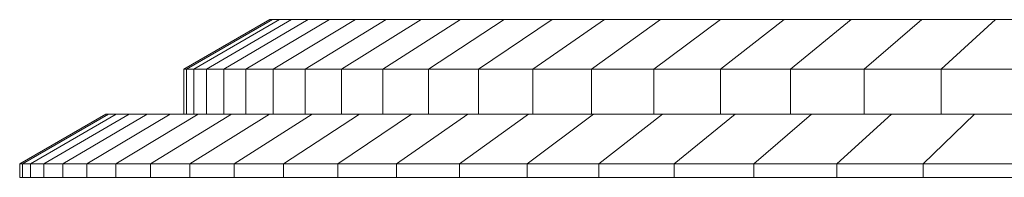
# Model space of a CAD drawing. Header units: centimetres. Extents: x -50 to 49, y 3.2 to 6.7.
# Tile 1 of 42: x -50 to -28.2, y 3.2 to 6.7. Entities that reach past the tile are written whole.
import ezdxf

# ---------------------------------------------------------------- set-up
doc = ezdxf.new("R2010")
doc.units = ezdxf.units.CM
doc.header["$LTSCALE"] = 2.54
doc.layers.add('Lucido design-1', color=7, linetype='Continuous')

msp = doc.modelspace()

# ---------------------------------------------------------------- linework, layer by layer
at = {"layer": 'Lucido design-1', "color": 7, "linetype": 'Continuous', "lineweight": 9}
for points in [[(-46.342, 5.591, -9.395), (-46.286, 5.591, -7.145), (-44.383, 6.691, -7.238), (-44.437, 6.691, -9.395)], [(-46.286, 5.591, -11.645), (-46.342, 5.591, -9.395), (-44.437, 6.691, -9.395), (-44.383, 6.691, -11.552)], [(-46.286, 5.591, -7.145), (-46.12, 5.591, -4.9), (-44.224, 6.691, -5.087), (-44.383, 6.691, -7.238)], [(-46.12, 5.591, -13.89), (-46.286, 5.591, -11.645), (-44.383, 6.691, -11.552), (-44.224, 6.691, -13.703)], [(-46.12, 5.591, -4.9), (-45.844, 5.591, -2.666), (-43.96, 6.691, -2.945), (-44.224, 6.691, -5.087)], [(-45.844, 5.591, -16.124), (-46.12, 5.591, -13.89), (-44.224, 6.691, -13.703), (-43.96, 6.691, -15.845)], [(-45.844, 5.591, -2.666), (-45.46, 5.591, -0.448), (-43.591, 6.691, -0.82), (-43.96, 6.691, -2.945)], [(-45.46, 5.591, -18.342), (-45.844, 5.591, -16.124), (-43.96, 6.691, -15.845), (-43.591, 6.691, -17.97)], [(-45.46, 5.591, -0.448), (-44.968, 5.591, 1.749), (-43.119, 6.691, 1.286), (-43.591, 6.691, -0.82)], [(-44.968, 5.591, -20.539), (-45.46, 5.591, -18.342), (-43.591, 6.691, -17.97), (-43.119, 6.691, -20.076)], [(-44.968, 5.591, 1.749), (-44.367, 5.591, 3.918), (-42.544, 6.691, 3.365), (-43.119, 6.691, 1.286)], [(-44.367, 5.591, -22.708), (-44.968, 5.591, -20.539), (-43.119, 6.691, -20.076), (-42.544, 6.691, -22.155)], [(-44.437, 6.691, -9.395), (-44.383, 6.691, -7.238), (-0.48, 6.691, -9.395)], [(-44.383, 6.691, -11.552), (-44.437, 6.691, -9.395), (-0.48, 6.691, -9.395)], [(-44.383, 6.691, -7.238), (-44.224, 6.691, -5.087), (-0.48, 6.691, -9.395)], [(-44.224, 6.691, -13.703), (-44.383, 6.691, -11.552), (-0.48, 6.691, -9.395)], [(-44.367, 5.591, 3.918), (-43.66, 5.591, 6.055), (-41.866, 6.691, 5.413), (-42.544, 6.691, 3.365)], [(-43.66, 5.591, -24.845), (-44.367, 5.591, -22.708), (-42.544, 6.691, -22.155), (-41.866, 6.691, -24.203)], [(-44.224, 6.691, -5.087), (-43.96, 6.691, -2.945), (-0.48, 6.691, -9.395)], [(-43.96, 6.691, -15.845), (-44.224, 6.691, -13.703), (-0.48, 6.691, -9.395)], [(-43.96, 6.691, -2.945), (-43.591, 6.691, -0.82), (-0.48, 6.691, -9.395)], [(-43.591, 6.691, -17.97), (-43.96, 6.691, -15.845), (-0.48, 6.691, -9.395)], [(-43.66, 5.591, 6.055), (-42.85, 5.591, 8.155), (-41.09, 6.691, 7.426), (-41.866, 6.691, 5.413)], [(-42.85, 5.591, -26.945), (-43.66, 5.591, -24.845), (-41.866, 6.691, -24.203), (-41.09, 6.691, -26.216)], [(-43.591, 6.691, -0.82), (-43.119, 6.691, 1.286), (-0.48, 6.691, -9.395)], [(-43.119, 6.691, -20.076), (-43.591, 6.691, -17.97), (-0.48, 6.691, -9.395)], [(-43.119, 6.691, 1.286), (-42.544, 6.691, 3.365), (-0.48, 6.691, -9.395)], [(-42.544, 6.691, -22.155), (-43.119, 6.691, -20.076), (-0.48, 6.691, -9.395)], [(-42.85, 5.591, 8.155), (-41.938, 5.591, 10.213), (-40.215, 6.691, 9.399), (-41.09, 6.691, 7.426)], [(-41.938, 5.591, -29.003), (-42.85, 5.591, -26.945), (-41.09, 6.691, -26.216), (-40.215, 6.691, -28.189)], [(-42.544, 6.691, 3.365), (-41.866, 6.691, 5.413), (-0.48, 6.691, -9.395)], [(-41.866, 6.691, -24.203), (-42.544, 6.691, -22.155), (-0.48, 6.691, -9.395)], [(-41.938, 5.591, 10.213), (-40.926, 5.591, 12.224), (-39.246, 6.691, 11.326), (-40.215, 6.691, 9.399)], [(-40.926, 5.591, -31.014), (-41.938, 5.591, -29.003), (-40.215, 6.691, -28.189), (-39.246, 6.691, -30.116)], [(-41.866, 6.691, 5.413), (-41.09, 6.691, 7.426), (-0.48, 6.691, -9.395)], [(-41.09, 6.691, -26.216), (-41.866, 6.691, -24.203), (-0.48, 6.691, -9.395)], [(-41.09, 6.691, 7.426), (-40.215, 6.691, 9.399), (-0.48, 6.691, -9.395)], [(-40.215, 6.691, -28.189), (-41.09, 6.691, -26.216), (-0.48, 6.691, -9.395)], [(-40.926, 5.591, 12.224), (-39.817, 5.591, 14.183), (-38.183, 6.691, 13.203), (-39.246, 6.691, 11.326)], [(-39.817, 5.591, -32.973), (-40.926, 5.591, -31.014), (-39.246, 6.691, -30.116), (-38.183, 6.691, -31.993)], [(-40.215, 6.691, 9.399), (-39.246, 6.691, 11.326), (-0.48, 6.691, -9.395)], [(-39.246, 6.691, -30.116), (-40.215, 6.691, -28.189), (-0.48, 6.691, -9.395)], [(-39.817, 5.591, 14.183), (-38.612, 5.591, 16.084), (-37.028, 6.691, 15.026), (-38.183, 6.691, 13.203)], [(-38.612, 5.591, -34.874), (-39.817, 5.591, -32.973), (-38.183, 6.691, -31.993), (-37.028, 6.691, -33.816)], [(-39.246, 6.691, 11.326), (-38.183, 6.691, 13.203), (-0.48, 6.691, -9.395)], [(-38.183, 6.691, -31.993), (-39.246, 6.691, -30.116), (-0.48, 6.691, -9.395)], [(-38.612, 5.591, 16.084), (-37.316, 5.591, 17.924), (-35.785, 6.691, 16.789), (-37.028, 6.691, 15.026)], [(-37.316, 5.591, -36.714), (-38.612, 5.591, -34.874), (-37.028, 6.691, -33.816), (-35.785, 6.691, -35.579)], [(-38.183, 6.691, 13.203), (-37.028, 6.691, 15.026), (-0.48, 6.691, -9.395)], [(-37.028, 6.691, -33.816), (-38.183, 6.691, -31.993), (-0.48, 6.691, -9.395)], [(-37.316, 5.591, 17.924), (-35.931, 5.591, 19.699), (-34.458, 6.691, 18.49), (-35.785, 6.691, 16.789)], [(-35.931, 5.591, -38.489), (-37.316, 5.591, -36.714), (-35.785, 6.691, -35.579), (-34.458, 6.691, -37.28)], [(-37.028, 6.691, 15.026), (-35.785, 6.691, 16.789), (-0.48, 6.691, -9.395)], [(-35.785, 6.691, -35.579), (-37.028, 6.691, -33.816), (-0.48, 6.691, -9.395)], [(-35.931, 5.591, 19.699), (-34.461, 5.591, 21.404), (-33.049, 6.691, 20.124), (-34.458, 6.691, 18.49)], [(-34.461, 5.591, -40.194), (-35.931, 5.591, -38.489), (-34.458, 6.691, -37.28), (-33.049, 6.691, -38.914)], [(-35.785, 6.691, 16.789), (-34.458, 6.691, 18.49), (-0.48, 6.691, -9.395)], [(-34.458, 6.691, -37.28), (-35.785, 6.691, -35.579), (-0.48, 6.691, -9.395)], [(-34.461, 5.591, 21.404), (-32.91, 5.591, 23.035), (-31.562, 6.691, 21.688), (-33.049, 6.691, 20.124)], [(-32.91, 5.591, -41.825), (-34.461, 5.591, -40.194), (-33.049, 6.691, -38.914), (-31.562, 6.691, -40.478)], [(-34.458, 6.691, 18.49), (-33.049, 6.691, 20.124), (-0.48, 6.691, -9.395)], [(-33.049, 6.691, -38.914), (-34.458, 6.691, -37.28), (-0.48, 6.691, -9.395)], [(-33.049, 6.691, 20.124), (-31.562, 6.691, 21.688), (-0.48, 6.691, -9.395)], [(-31.562, 6.691, -40.478), (-33.049, 6.691, -38.914), (-0.48, 6.691, -9.395)], [(-32.91, 5.591, 23.035), (-31.279, 5.591, 24.586), (-29.999, 6.691, 23.175), (-31.562, 6.691, 21.688)], [(-31.279, 5.591, -43.376), (-32.91, 5.591, -41.825), (-31.562, 6.691, -40.478), (-29.999, 6.691, -41.965)], [(-31.562, 6.691, 21.688), (-29.999, 6.691, 23.175), (-0.48, 6.691, -9.395)], [(-29.999, 6.691, -41.965), (-31.562, 6.691, -40.478), (-0.48, 6.691, -9.395)], [(-31.279, 5.591, 24.586), (-29.574, 5.591, 26.056), (-28.365, 6.691, 24.583), (-29.999, 6.691, 23.175)], [(-29.574, 5.591, -44.846), (-31.279, 5.591, -43.376), (-29.999, 6.691, -41.965), (-28.365, 6.691, -43.373)], [(-29.999, 6.691, 23.175), (-28.365, 6.691, 24.583), (-0.48, 6.691, -9.395)], [(-28.365, 6.691, -43.373), (-29.999, 6.691, -41.965), (-0.48, 6.691, -9.395)], [(-29.574, 5.591, 26.056), (-27.799, 5.591, 27.441), (-26.664, 6.691, 25.911), (-28.365, 6.691, 24.583)], [(-27.799, 5.591, -46.231), (-29.574, 5.591, -44.846), (-28.365, 6.691, -43.373), (-26.664, 6.691, -44.701)], [(-28.365, 6.691, 24.583), (-26.664, 6.691, 25.911), (-0.48, 6.691, -9.395)], [(-26.664, 6.691, -44.701), (-28.365, 6.691, -43.373), (-0.48, 6.691, -9.395)], [(-46.342, 4.591, -9.395), (-46.286, 4.591, -7.145), (-46.286, 5.591, -7.145), (-46.342, 5.591, -9.395)], [(-46.286, 4.591, -11.645), (-46.342, 4.591, -9.395), (-46.342, 5.591, -9.395), (-46.286, 5.591, -11.645)], [(-46.286, 4.591, -7.145), (-46.12, 4.591, -4.9), (-46.12, 5.591, -4.9), (-46.286, 5.591, -7.145)], [(-46.12, 4.591, -13.89), (-46.286, 4.591, -11.645), (-46.286, 5.591, -11.645), (-46.12, 5.591, -13.89)], [(-46.12, 4.591, -4.9), (-45.844, 4.591, -2.666), (-45.844, 5.591, -2.666), (-46.12, 5.591, -4.9)], [(-45.844, 4.591, -16.124), (-46.12, 4.591, -13.89), (-46.12, 5.591, -13.89), (-45.844, 5.591, -16.124)], [(-45.844, 4.591, -2.666), (-45.46, 4.591, -0.448), (-45.46, 5.591, -0.448), (-45.844, 5.591, -2.666)], [(-45.46, 4.591, -18.342), (-45.844, 4.591, -16.124), (-45.844, 5.591, -16.124), (-45.46, 5.591, -18.342)], [(-45.46, 4.591, -0.448), (-44.968, 4.591, 1.749), (-44.968, 5.591, 1.749), (-45.46, 5.591, -0.448)], [(-44.968, 4.591, -20.539), (-45.46, 4.591, -18.342), (-45.46, 5.591, -18.342), (-44.968, 5.591, -20.539)], [(-44.968, 4.591, 1.749), (-44.367, 4.591, 3.918), (-44.367, 5.591, 3.918), (-44.968, 5.591, 1.749)], [(-44.367, 4.591, -22.708), (-44.968, 4.591, -20.539), (-44.968, 5.591, -20.539), (-44.367, 5.591, -22.708)], [(-44.367, 4.591, 3.918), (-43.66, 4.591, 6.055), (-43.66, 5.591, 6.055), (-44.367, 5.591, 3.918)], [(-43.66, 4.591, -24.845), (-44.367, 4.591, -22.708), (-44.367, 5.591, -22.708), (-43.66, 5.591, -24.845)], [(-43.66, 4.591, 6.055), (-42.85, 4.591, 8.155), (-42.85, 5.591, 8.155), (-43.66, 5.591, 6.055)], [(-42.85, 4.591, -26.945), (-43.66, 4.591, -24.845), (-43.66, 5.591, -24.845), (-42.85, 5.591, -26.945)], [(-42.85, 4.591, 8.155), (-41.938, 4.591, 10.213), (-41.938, 5.591, 10.213), (-42.85, 5.591, 8.155)], [(-41.938, 4.591, -29.003), (-42.85, 4.591, -26.945), (-42.85, 5.591, -26.945), (-41.938, 5.591, -29.003)], [(-41.938, 4.591, 10.213), (-40.926, 4.591, 12.224), (-40.926, 5.591, 12.224), (-41.938, 5.591, 10.213)], [(-40.926, 4.591, -31.014), (-41.938, 4.591, -29.003), (-41.938, 5.591, -29.003), (-40.926, 5.591, -31.014)], [(-40.926, 4.591, 12.224), (-39.817, 4.591, 14.183), (-39.817, 5.591, 14.183), (-40.926, 5.591, 12.224)], [(-39.817, 4.591, -32.973), (-40.926, 4.591, -31.014), (-40.926, 5.591, -31.014), (-39.817, 5.591, -32.973)], [(-39.817, 4.591, 14.183), (-38.612, 4.591, 16.084), (-38.612, 5.591, 16.084), (-39.817, 5.591, 14.183)], [(-38.612, 4.591, -34.874), (-39.817, 4.591, -32.973), (-39.817, 5.591, -32.973), (-38.612, 5.591, -34.874)], [(-38.612, 4.591, 16.084), (-37.316, 4.591, 17.924), (-37.316, 5.591, 17.924), (-38.612, 5.591, 16.084)], [(-37.316, 4.591, -36.714), (-38.612, 4.591, -34.874), (-38.612, 5.591, -34.874), (-37.316, 5.591, -36.714)], [(-37.316, 4.591, 17.924), (-35.931, 4.591, 19.699), (-35.931, 5.591, 19.699), (-37.316, 5.591, 17.924)], [(-35.931, 4.591, -38.489), (-37.316, 4.591, -36.714), (-37.316, 5.591, -36.714), (-35.931, 5.591, -38.489)], [(-35.931, 4.591, 19.699), (-34.461, 4.591, 21.404), (-34.461, 5.591, 21.404), (-35.931, 5.591, 19.699)], [(-34.461, 4.591, -40.194), (-35.931, 4.591, -38.489), (-35.931, 5.591, -38.489), (-34.461, 5.591, -40.194)], [(-34.461, 4.591, 21.404), (-32.91, 4.591, 23.035), (-32.91, 5.591, 23.035), (-34.461, 5.591, 21.404)], [(-32.91, 4.591, -41.825), (-34.461, 4.591, -40.194), (-34.461, 5.591, -40.194), (-32.91, 5.591, -41.825)], [(-32.91, 4.591, 23.035), (-31.279, 4.591, 24.586), (-31.279, 5.591, 24.586), (-32.91, 5.591, 23.035)], [(-31.279, 4.591, -43.376), (-32.91, 4.591, -41.825), (-32.91, 5.591, -41.825), (-31.279, 5.591, -43.376)], [(-31.279, 4.591, 24.586), (-29.574, 4.591, 26.056), (-29.574, 5.591, 26.056), (-31.279, 5.591, 24.586)], [(-29.574, 4.591, -44.846), (-31.279, 4.591, -43.376), (-31.279, 5.591, -43.376), (-29.574, 5.591, -44.846)], [(-29.574, 4.591, 26.056), (-27.799, 4.591, 27.441), (-27.799, 5.591, 27.441), (-29.574, 5.591, 26.056)], [(-27.799, 4.591, -46.231), (-29.574, 4.591, -44.846), (-29.574, 5.591, -44.846), (-27.799, 5.591, -46.231)], [(-49.98, 3.491, -9.395), (-49.919, 3.491, -6.966), (-48.016, 4.591, -7.06), (-48.074, 4.591, -9.395)], [(-49.919, 3.491, -11.824), (-49.98, 3.491, -9.395), (-48.074, 4.591, -9.395), (-48.016, 4.591, -11.73)], [(-49.919, 3.491, -6.966), (-49.74, 3.491, -4.543), (-47.844, 4.591, -4.73), (-48.016, 4.591, -7.06)], [(-49.74, 3.491, -14.247), (-49.919, 3.491, -11.824), (-48.016, 4.591, -11.73), (-47.844, 4.591, -14.06)], [(-49.74, 3.491, -4.543), (-49.442, 3.491, -2.132), (-47.558, 4.591, -2.412), (-47.844, 4.591, -4.73)], [(-49.442, 3.491, -16.658), (-49.74, 3.491, -14.247), (-47.844, 4.591, -14.06), (-47.558, 4.591, -16.378)], [(-49.442, 3.491, -2.132), (-49.027, 3.491, 0.262), (-47.159, 4.591, -0.11), (-47.558, 4.591, -2.412)], [(-49.027, 3.491, -19.052), (-49.442, 3.491, -16.658), (-47.558, 4.591, -16.378), (-47.159, 4.591, -18.68)], [(-49.027, 3.491, 0.262), (-48.496, 3.491, 2.632), (-46.648, 4.591, 2.169), (-47.159, 4.591, -0.11)], [(-48.496, 3.491, -21.422), (-49.027, 3.491, -19.052), (-47.159, 4.591, -18.68), (-46.648, 4.591, -20.96)], [(-48.496, 3.491, 2.632), (-47.847, 3.491, 4.974), (-46.024, 4.591, 4.421), (-46.648, 4.591, 2.169)], [(-47.847, 3.491, -23.764), (-48.496, 3.491, -21.422), (-46.648, 4.591, -20.96), (-46.024, 4.591, -23.211)], [(-48.074, 4.591, -9.395), (-48.016, 4.591, -7.06), (-46.286, 4.591, -7.145), (-46.342, 4.591, -9.395)], [(-48.016, 4.591, -11.73), (-48.074, 4.591, -9.395), (-46.342, 4.591, -9.395), (-46.286, 4.591, -11.645)], [(-48.016, 4.591, -7.06), (-47.844, 4.591, -4.73), (-46.12, 4.591, -4.9), (-46.286, 4.591, -7.145)], [(-47.844, 4.591, -14.06), (-48.016, 4.591, -11.73), (-46.286, 4.591, -11.645), (-46.12, 4.591, -13.89)], [(-47.847, 3.491, 4.974), (-47.085, 3.491, 7.28), (-45.291, 4.591, 6.639), (-46.024, 4.591, 4.421)], [(-47.085, 3.491, -26.071), (-47.847, 3.491, -23.764), (-46.024, 4.591, -23.211), (-45.291, 4.591, -25.429)], [(-47.844, 4.591, -4.73), (-47.558, 4.591, -2.412), (-45.844, 4.591, -2.666), (-46.12, 4.591, -4.9)], [(-47.558, 4.591, -16.378), (-47.844, 4.591, -14.06), (-46.12, 4.591, -13.89), (-45.844, 4.591, -16.124)], [(-47.558, 4.591, -2.412), (-47.159, 4.591, -0.11), (-45.46, 4.591, -0.448), (-45.844, 4.591, -2.666)], [(-47.159, 4.591, -18.68), (-47.558, 4.591, -16.378), (-45.844, 4.591, -16.124), (-45.46, 4.591, -18.342)], [(-47.159, 4.591, -0.11), (-46.648, 4.591, 2.169), (-44.968, 4.591, 1.749), (-45.46, 4.591, -0.448)], [(-46.648, 4.591, -20.96), (-47.159, 4.591, -18.68), (-45.46, 4.591, -18.342), (-44.968, 4.591, -20.539)], [(-47.085, 3.491, 7.28), (-46.21, 3.491, 9.547), (-44.45, 4.591, 8.818), (-45.291, 4.591, 6.639)], [(-46.21, 3.491, -28.337), (-47.085, 3.491, -26.071), (-45.291, 4.591, -25.429), (-44.45, 4.591, -27.608)], [(-46.648, 4.591, 2.169), (-46.024, 4.591, 4.421), (-44.367, 4.591, 3.918), (-44.968, 4.591, 1.749)], [(-46.024, 4.591, -23.211), (-46.648, 4.591, -20.96), (-44.968, 4.591, -20.539), (-44.367, 4.591, -22.708)], [(-46.21, 3.491, 9.547), (-45.226, 3.491, 11.768), (-43.503, 4.591, 10.954), (-44.45, 4.591, 8.818)], [(-45.226, 3.491, -30.558), (-46.21, 3.491, -28.337), (-44.45, 4.591, -27.608), (-43.503, 4.591, -29.744)], [(-46.024, 4.591, 4.421), (-45.291, 4.591, 6.639), (-43.66, 4.591, 6.055), (-44.367, 4.591, 3.918)], [(-45.291, 4.591, -25.429), (-46.024, 4.591, -23.211), (-44.367, 4.591, -22.708), (-43.66, 4.591, -24.845)], [(-45.291, 4.591, 6.639), (-44.45, 4.591, 8.818), (-42.85, 4.591, 8.155), (-43.66, 4.591, 6.055)], [(-44.45, 4.591, -27.608), (-45.291, 4.591, -25.429), (-43.66, 4.591, -24.845), (-42.85, 4.591, -26.945)], [(-45.226, 3.491, 11.768), (-44.134, 3.491, 13.939), (-42.454, 4.591, 13.041), (-43.503, 4.591, 10.954)], [(-44.134, 3.491, -32.729), (-45.226, 3.491, -30.558), (-43.503, 4.591, -29.744), (-42.454, 4.591, -31.831)], [(-44.45, 4.591, 8.818), (-43.503, 4.591, 10.954), (-41.938, 4.591, 10.213), (-42.85, 4.591, 8.155)], [(-43.503, 4.591, -29.744), (-44.45, 4.591, -27.608), (-42.85, 4.591, -26.945), (-41.938, 4.591, -29.003)], [(-44.134, 3.491, 13.939), (-42.937, 3.491, 16.053), (-41.303, 4.591, 15.073), (-42.454, 4.591, 13.041)], [(-42.937, 3.491, -34.843), (-44.134, 3.491, -32.729), (-42.454, 4.591, -31.831), (-41.303, 4.591, -33.863)], [(-43.503, 4.591, 10.954), (-42.454, 4.591, 13.041), (-40.926, 4.591, 12.224), (-41.938, 4.591, 10.213)], [(-42.454, 4.591, -31.831), (-43.503, 4.591, -29.744), (-41.938, 4.591, -29.003), (-40.926, 4.591, -31.014)], [(-42.937, 3.491, 16.053), (-41.636, 3.491, 18.105), (-40.052, 4.591, 17.046), (-41.303, 4.591, 15.073)], [(-41.636, 3.491, -36.895), (-42.937, 3.491, -34.843), (-41.303, 4.591, -33.863), (-40.052, 4.591, -35.837)], [(-42.454, 4.591, 13.041), (-41.303, 4.591, 15.073), (-39.817, 4.591, 14.183), (-40.926, 4.591, 12.224)], [(-41.303, 4.591, -33.863), (-42.454, 4.591, -31.831), (-40.926, 4.591, -31.014), (-39.817, 4.591, -32.973)], [(-41.636, 3.491, 18.105), (-40.237, 3.491, 20.091), (-38.707, 4.591, 18.956), (-40.052, 4.591, 17.046)], [(-40.237, 3.491, -38.881), (-41.636, 3.491, -36.895), (-40.052, 4.591, -35.837), (-38.707, 4.591, -37.746)], [(-41.303, 4.591, 15.073), (-40.052, 4.591, 17.046), (-38.612, 4.591, 16.084), (-39.817, 4.591, 14.183)], [(-40.052, 4.591, -35.837), (-41.303, 4.591, -33.863), (-39.817, 4.591, -32.973), (-38.612, 4.591, -34.874)], [(-40.237, 3.491, 20.091), (-38.742, 3.491, 22.006), (-37.27, 4.591, 20.798), (-38.707, 4.591, 18.956)], [(-38.742, 3.491, -40.796), (-40.237, 3.491, -38.881), (-38.707, 4.591, -37.746), (-37.27, 4.591, -39.588)], [(-40.052, 4.591, 17.046), (-38.707, 4.591, 18.956), (-37.316, 4.591, 17.924), (-38.612, 4.591, 16.084)], [(-38.707, 4.591, -37.746), (-40.052, 4.591, -35.837), (-38.612, 4.591, -34.874), (-37.316, 4.591, -36.714)], [(-38.742, 3.491, 22.006), (-37.156, 3.491, 23.846), (-35.744, 4.591, 22.567), (-37.27, 4.591, 20.798)], [(-37.156, 3.491, -42.636), (-38.742, 3.491, -40.796), (-37.27, 4.591, -39.588), (-35.744, 4.591, -41.357)], [(-38.707, 4.591, 18.956), (-37.27, 4.591, 20.798), (-35.931, 4.591, 19.699), (-37.316, 4.591, 17.924)], [(-37.27, 4.591, -39.588), (-38.707, 4.591, -37.746), (-37.316, 4.591, -36.714), (-35.931, 4.591, -38.489)], [(-37.27, 4.591, 20.798), (-35.744, 4.591, 22.567), (-34.461, 4.591, 21.404), (-35.931, 4.591, 19.699)], [(-35.744, 4.591, -41.357), (-37.27, 4.591, -39.588), (-35.931, 4.591, -38.489), (-34.461, 4.591, -40.194)], [(-37.156, 3.491, 23.846), (-35.482, 3.491, 25.607), (-34.134, 4.591, 24.26), (-35.744, 4.591, 22.567)], [(-35.482, 3.491, -44.397), (-37.156, 3.491, -42.636), (-35.744, 4.591, -41.357), (-34.134, 4.591, -43.05)], [(-35.744, 4.591, 22.567), (-34.134, 4.591, 24.26), (-32.91, 4.591, 23.035), (-34.461, 4.591, 21.404)], [(-34.134, 4.591, -43.05), (-35.744, 4.591, -41.357), (-34.461, 4.591, -40.194), (-32.91, 4.591, -41.825)], [(-35.482, 3.491, 25.607), (-33.721, 3.491, 27.281), (-32.442, 4.591, 25.87), (-34.134, 4.591, 24.26)], [(-33.721, 3.491, -46.071), (-35.482, 3.491, -44.397), (-34.134, 4.591, -43.05), (-32.442, 4.591, -44.66)], [(-34.134, 4.591, 24.26), (-32.442, 4.591, 25.87), (-31.279, 4.591, 24.586), (-32.91, 4.591, 23.035)], [(-32.442, 4.591, -44.66), (-34.134, 4.591, -43.05), (-32.91, 4.591, -41.825), (-31.279, 4.591, -43.376)], [(-33.721, 3.491, 27.281), (-31.881, 3.491, 28.868), (-30.672, 4.591, 27.395), (-32.442, 4.591, 25.87)], [(-31.881, 3.491, -47.658), (-33.721, 3.491, -46.071), (-32.442, 4.591, -44.66), (-30.672, 4.591, -46.185)], [(-32.442, 4.591, 25.87), (-30.672, 4.591, 27.395), (-29.574, 4.591, 26.056), (-31.279, 4.591, 24.586)], [(-30.672, 4.591, -46.185), (-32.442, 4.591, -44.66), (-31.279, 4.591, -43.376), (-29.574, 4.591, -44.846)], [(-31.881, 3.491, 28.868), (-29.966, 3.491, 30.362), (-28.831, 4.591, 28.832), (-30.672, 4.591, 27.395)], [(-29.966, 3.491, -49.152), (-31.881, 3.491, -47.658), (-30.672, 4.591, -46.185), (-28.831, 4.591, -47.622)], [(-30.672, 4.591, 27.395), (-28.831, 4.591, 28.832), (-27.799, 4.591, 27.441), (-29.574, 4.591, 26.056)], [(-28.831, 4.591, -47.622), (-30.672, 4.591, -46.185), (-29.574, 4.591, -44.846), (-27.799, 4.591, -46.231)], [(-29.966, 3.491, 30.362), (-27.98, 3.491, 31.762), (-26.921, 4.591, 30.177), (-28.831, 4.591, 28.832)], [(-27.98, 3.491, -50.552), (-29.966, 3.491, -49.152), (-28.831, 4.591, -47.622), (-26.921, 4.591, -48.967)], [(-28.831, 4.591, 28.832), (-26.921, 4.591, 30.177), (-25.959, 4.591, 28.737), (-27.799, 4.591, 27.441)], [(-26.921, 4.591, -48.967), (-28.831, 4.591, -47.622), (-27.799, 4.591, -46.231), (-25.959, 4.591, -47.527)], [(-49.98, 3.491, -9.395), (-49.919, 3.491, -6.966), (-46.149, 3.491, -7.151), (-46.205, 3.491, -9.395)], [(-49.919, 3.491, -11.824), (-49.98, 3.491, -9.395), (-46.205, 3.491, -9.395), (-46.149, 3.491, -11.639)], [(-0.48, 3.491, -9.395), (-0.48, 3.491, -9.395), (-49.919, 3.491, -6.966), (-49.98, 3.491, -9.395)], [(-0.48, 3.491, -9.395), (-0.48, 3.491, -9.395), (-49.98, 3.491, -9.395), (-49.919, 3.491, -11.824)], [(-49.98, 3.491, -9.395), (-49.919, 3.491, -6.966), (-49.919, 3.191, -6.966), (-49.98, 3.191, -9.395)], [(-49.919, 3.491, -11.824), (-49.98, 3.491, -9.395), (-49.98, 3.191, -9.395), (-49.919, 3.191, -11.824)], [(-0.48, 3.491, -9.395), (-49.919, 3.491, -6.966), (-49.98, 3.491, -9.395)], [(-0.48, 3.491, -9.395), (-49.98, 3.491, -9.395), (-49.919, 3.491, -11.824)], [(-49.919, 3.491, -6.966), (-49.74, 3.491, -4.543), (-45.983, 3.491, -4.913), (-46.149, 3.491, -7.151)], [(-49.74, 3.491, -14.247), (-49.919, 3.491, -11.824), (-46.149, 3.491, -11.639), (-45.983, 3.491, -13.877)], [(-0.48, 3.491, -9.395), (-0.48, 3.491, -9.395), (-49.74, 3.491, -4.543), (-49.919, 3.491, -6.966)], [(-0.48, 3.491, -9.395), (-0.48, 3.491, -9.395), (-49.919, 3.491, -11.824), (-49.74, 3.491, -14.247)], [(-49.919, 3.491, -6.966), (-49.74, 3.491, -4.543), (-49.74, 3.191, -4.543), (-49.919, 3.191, -6.966)], [(-49.74, 3.491, -14.247), (-49.919, 3.491, -11.824), (-49.919, 3.191, -11.824), (-49.74, 3.191, -14.247)], [(-0.48, 3.491, -9.395), (-49.74, 3.491, -4.543), (-49.919, 3.491, -6.966)], [(-0.48, 3.491, -9.395), (-49.919, 3.491, -11.824), (-49.74, 3.491, -14.247)], [(-49.74, 3.491, -4.543), (-49.442, 3.491, -2.132), (-45.708, 3.491, -2.686), (-45.983, 3.491, -4.913)], [(-49.442, 3.491, -16.658), (-49.74, 3.491, -14.247), (-45.983, 3.491, -13.877), (-45.708, 3.491, -16.104)], [(-0.48, 3.491, -9.395), (-0.48, 3.491, -9.395), (-49.442, 3.491, -2.132), (-49.74, 3.491, -4.543)], [(-0.48, 3.491, -9.395), (-0.48, 3.491, -9.395), (-49.74, 3.491, -14.247), (-49.442, 3.491, -16.658)], [(-49.74, 3.491, -4.543), (-49.442, 3.491, -2.132), (-49.442, 3.191, -2.132), (-49.74, 3.191, -4.543)], [(-49.442, 3.491, -16.658), (-49.74, 3.491, -14.247), (-49.74, 3.191, -14.247), (-49.442, 3.191, -16.658)], [(-0.48, 3.491, -9.395), (-49.442, 3.491, -2.132), (-49.74, 3.491, -4.543)], [(-0.48, 3.491, -9.395), (-49.74, 3.491, -14.247), (-49.442, 3.491, -16.658)], [(-49.442, 3.491, -2.132), (-49.027, 3.491, 0.262), (-45.325, 3.491, -0.475), (-45.708, 3.491, -2.686)], [(-49.027, 3.491, -19.052), (-49.442, 3.491, -16.658), (-45.708, 3.491, -16.104), (-45.325, 3.491, -18.315)], [(-0.48, 3.491, -9.395), (-0.48, 3.491, -9.395), (-49.027, 3.491, 0.262), (-49.442, 3.491, -2.132)], [(-0.48, 3.491, -9.395), (-0.48, 3.491, -9.395), (-49.442, 3.491, -16.658), (-49.027, 3.491, -19.052)], [(-49.442, 3.491, -2.132), (-49.027, 3.491, 0.262), (-49.027, 3.191, 0.262), (-49.442, 3.191, -2.132)], [(-49.027, 3.491, -19.052), (-49.442, 3.491, -16.658), (-49.442, 3.191, -16.658), (-49.027, 3.191, -19.052)], [(-0.48, 3.491, -9.395), (-49.027, 3.491, 0.262), (-49.442, 3.491, -2.132)], [(-0.48, 3.491, -9.395), (-49.442, 3.491, -16.658), (-49.027, 3.491, -19.052)], [(-49.027, 3.491, 0.262), (-48.496, 3.491, 2.632), (-44.834, 3.491, 1.715), (-45.325, 3.491, -0.475)], [(-48.496, 3.491, -21.422), (-49.027, 3.491, -19.052), (-45.325, 3.491, -18.315), (-44.834, 3.491, -20.505)], [(-0.48, 3.491, -9.395), (-0.48, 3.491, -9.395), (-48.496, 3.491, 2.632), (-49.027, 3.491, 0.262)], [(-0.48, 3.491, -9.395), (-0.48, 3.491, -9.395), (-49.027, 3.491, -19.052), (-48.496, 3.491, -21.422)], [(-49.027, 3.491, 0.262), (-48.496, 3.491, 2.632), (-48.496, 3.191, 2.632), (-49.027, 3.191, 0.262)], [(-48.496, 3.491, -21.422), (-49.027, 3.491, -19.052), (-49.027, 3.191, -19.052), (-48.496, 3.191, -21.422)], [(-0.48, 3.491, -9.395), (-48.496, 3.491, 2.632), (-49.027, 3.491, 0.262)], [(-0.48, 3.491, -9.395), (-49.027, 3.491, -19.052), (-48.496, 3.491, -21.422)], [(-48.496, 3.491, 2.632), (-47.847, 3.491, 4.974), (-44.235, 3.491, 3.878), (-44.834, 3.491, 1.715)], [(-47.847, 3.491, -23.764), (-48.496, 3.491, -21.422), (-44.834, 3.491, -20.505), (-44.235, 3.491, -22.668)], [(-0.48, 3.491, -9.395), (-0.48, 3.491, -9.395), (-47.847, 3.491, 4.974), (-48.496, 3.491, 2.632)], [(-0.48, 3.491, -9.395), (-0.48, 3.491, -9.395), (-48.496, 3.491, -21.422), (-47.847, 3.491, -23.764)], [(-48.496, 3.491, 2.632), (-47.847, 3.491, 4.974), (-47.847, 3.191, 4.974), (-48.496, 3.191, 2.632)], [(-47.847, 3.491, -23.764), (-48.496, 3.491, -21.422), (-48.496, 3.191, -21.422), (-47.847, 3.191, -23.764)], [(-0.48, 3.491, -9.395), (-47.847, 3.491, 4.974), (-48.496, 3.491, 2.632)], [(-0.48, 3.491, -9.395), (-48.496, 3.491, -21.422), (-47.847, 3.491, -23.764)], [(-47.847, 3.491, 4.974), (-47.085, 3.491, 7.28), (-43.53, 3.491, 6.009), (-44.235, 3.491, 3.878)], [(-47.085, 3.491, -26.071), (-47.847, 3.491, -23.764), (-44.235, 3.491, -22.668), (-43.53, 3.491, -24.799)], [(-0.48, 3.491, -9.395), (-0.48, 3.491, -9.395), (-47.085, 3.491, 7.28), (-47.847, 3.491, 4.974)], [(-0.48, 3.491, -9.395), (-0.48, 3.491, -9.395), (-47.847, 3.491, -23.764), (-47.085, 3.491, -26.071)], [(-47.847, 3.491, 4.974), (-47.085, 3.491, 7.28), (-47.085, 3.191, 7.28), (-47.847, 3.191, 4.974)], [(-47.085, 3.491, -26.071), (-47.847, 3.491, -23.764), (-47.847, 3.191, -23.764), (-47.085, 3.191, -26.071)], [(-0.48, 3.491, -9.395), (-47.085, 3.491, 7.28), (-47.847, 3.491, 4.974)], [(-0.48, 3.491, -9.395), (-47.847, 3.491, -23.764), (-47.085, 3.491, -26.071)], [(-47.085, 3.491, 7.28), (-46.21, 3.491, 9.547), (-42.722, 3.491, 8.102), (-43.53, 3.491, 6.009)], [(-46.21, 3.491, -28.337), (-47.085, 3.491, -26.071), (-43.53, 3.491, -24.799), (-42.722, 3.491, -26.893)], [(-0.48, 3.491, -9.395), (-0.48, 3.491, -9.395), (-46.21, 3.491, 9.547), (-47.085, 3.491, 7.28)], [(-0.48, 3.491, -9.395), (-0.48, 3.491, -9.395), (-47.085, 3.491, -26.071), (-46.21, 3.491, -28.337)], [(-47.085, 3.491, 7.28), (-46.21, 3.491, 9.547), (-46.21, 3.191, 9.547), (-47.085, 3.191, 7.28)], [(-46.21, 3.491, -28.337), (-47.085, 3.491, -26.071), (-47.085, 3.191, -26.071), (-46.21, 3.191, -28.337)], [(-0.48, 3.491, -9.395), (-46.21, 3.491, 9.547), (-47.085, 3.491, 7.28)], [(-0.48, 3.491, -9.395), (-47.085, 3.491, -26.071), (-46.21, 3.491, -28.337)], [(-46.21, 3.491, 9.547), (-45.226, 3.491, 11.768), (-41.813, 3.491, 10.154), (-42.722, 3.491, 8.102)], [(-45.226, 3.491, -30.558), (-46.21, 3.491, -28.337), (-42.722, 3.491, -26.893), (-41.813, 3.491, -28.944)], [(-0.48, 3.491, -9.395), (-0.48, 3.491, -9.395), (-45.226, 3.491, 11.768), (-46.21, 3.491, 9.547)], [(-0.48, 3.491, -9.395), (-0.48, 3.491, -9.395), (-46.21, 3.491, -28.337), (-45.226, 3.491, -30.558)], [(-46.21, 3.491, 9.547), (-45.226, 3.491, 11.768), (-45.226, 3.191, 11.768), (-46.21, 3.191, 9.547)], [(-45.226, 3.491, -30.558), (-46.21, 3.491, -28.337), (-46.21, 3.191, -28.337), (-45.226, 3.191, -30.558)], [(-0.48, 3.491, -9.395), (-45.226, 3.491, 11.768), (-46.21, 3.491, 9.547)], [(-0.48, 3.491, -9.395), (-46.21, 3.491, -28.337), (-45.226, 3.491, -30.558)], [(-45.226, 3.491, 11.768), (-44.134, 3.491, 13.939), (-40.805, 3.491, 12.159), (-41.813, 3.491, 10.154)], [(-44.134, 3.491, -32.729), (-45.226, 3.491, -30.558), (-41.813, 3.491, -28.944), (-40.805, 3.491, -30.949)], [(-0.48, 3.491, -9.395), (-0.48, 3.491, -9.395), (-44.134, 3.491, 13.939), (-45.226, 3.491, 11.768)], [(-0.48, 3.491, -9.395), (-0.48, 3.491, -9.395), (-45.226, 3.491, -30.558), (-44.134, 3.491, -32.729)], [(-45.226, 3.491, 11.768), (-44.134, 3.491, 13.939), (-44.134, 3.191, 13.939), (-45.226, 3.191, 11.768)], [(-44.134, 3.491, -32.729), (-45.226, 3.491, -30.558), (-45.226, 3.191, -30.558), (-44.134, 3.191, -32.729)], [(-0.48, 3.491, -9.395), (-44.134, 3.491, 13.939), (-45.226, 3.491, 11.768)], [(-0.48, 3.491, -9.395), (-45.226, 3.491, -30.558), (-44.134, 3.491, -32.729)], [(-44.134, 3.491, 13.939), (-42.937, 3.491, 16.053), (-39.699, 3.491, 14.112), (-40.805, 3.491, 12.159)], [(-42.937, 3.491, -34.843), (-44.134, 3.491, -32.729), (-40.805, 3.491, -30.949), (-39.699, 3.491, -32.902)], [(-0.48, 3.491, -9.395), (-0.48, 3.491, -9.395), (-42.937, 3.491, 16.053), (-44.134, 3.491, 13.939)], [(-0.48, 3.491, -9.395), (-0.48, 3.491, -9.395), (-44.134, 3.491, -32.729), (-42.937, 3.491, -34.843)], [(-44.134, 3.491, 13.939), (-42.937, 3.491, 16.053), (-42.937, 3.191, 16.053), (-44.134, 3.191, 13.939)], [(-42.937, 3.491, -34.843), (-44.134, 3.491, -32.729), (-44.134, 3.191, -32.729), (-42.937, 3.191, -34.843)], [(-0.48, 3.491, -9.395), (-42.937, 3.491, 16.053), (-44.134, 3.491, 13.939)], [(-0.48, 3.491, -9.395), (-44.134, 3.491, -32.729), (-42.937, 3.491, -34.843)], [(-42.937, 3.491, 16.053), (-41.636, 3.491, 18.105), (-38.498, 3.491, 16.008), (-39.699, 3.491, 14.112)], [(-41.636, 3.491, -36.895), (-42.937, 3.491, -34.843), (-39.699, 3.491, -32.902), (-38.498, 3.491, -34.798)], [(-0.48, 3.491, -9.395), (-0.48, 3.491, -9.395), (-41.636, 3.491, 18.105), (-42.937, 3.491, 16.053)], [(-0.48, 3.491, -9.395), (-0.48, 3.491, -9.395), (-42.937, 3.491, -34.843), (-41.636, 3.491, -36.895)], [(-42.937, 3.491, 16.053), (-41.636, 3.491, 18.105), (-41.636, 3.191, 18.105), (-42.937, 3.191, 16.053)], [(-41.636, 3.491, -36.895), (-42.937, 3.491, -34.843), (-42.937, 3.191, -34.843), (-41.636, 3.191, -36.895)], [(-0.48, 3.491, -9.395), (-41.636, 3.491, 18.105), (-42.937, 3.491, 16.053)], [(-0.48, 3.491, -9.395), (-42.937, 3.491, -34.843), (-41.636, 3.491, -36.895)], [(-41.636, 3.491, 18.105), (-40.237, 3.491, 20.091), (-37.205, 3.491, 17.842), (-38.498, 3.491, 16.008)], [(-40.237, 3.491, -38.881), (-41.636, 3.491, -36.895), (-38.498, 3.491, -34.798), (-37.205, 3.491, -36.632)], [(-0.48, 3.491, -9.395), (-0.48, 3.491, -9.395), (-40.237, 3.491, 20.091), (-41.636, 3.491, 18.105)], [(-0.48, 3.491, -9.395), (-0.48, 3.491, -9.395), (-41.636, 3.491, -36.895), (-40.237, 3.491, -38.881)], [(-41.636, 3.491, 18.105), (-40.237, 3.491, 20.091), (-40.237, 3.191, 20.091), (-41.636, 3.191, 18.105)], [(-40.237, 3.491, -38.881), (-41.636, 3.491, -36.895), (-41.636, 3.191, -36.895), (-40.237, 3.191, -38.881)], [(-0.48, 3.491, -9.395), (-40.237, 3.491, 20.091), (-41.636, 3.491, 18.105)], [(-0.48, 3.491, -9.395), (-41.636, 3.491, -36.895), (-40.237, 3.491, -38.881)], [(-40.237, 3.491, 20.091), (-38.742, 3.491, 22.006), (-35.824, 3.491, 19.612), (-37.205, 3.491, 17.842)], [(-38.742, 3.491, -40.796), (-40.237, 3.491, -38.881), (-37.205, 3.491, -36.632), (-35.824, 3.491, -38.402)], [(-0.48, 3.491, -9.395), (-0.48, 3.491, -9.395), (-38.742, 3.491, 22.006), (-40.237, 3.491, 20.091)], [(-0.48, 3.491, -9.395), (-0.48, 3.491, -9.395), (-40.237, 3.491, -38.881), (-38.742, 3.491, -40.796)], [(-40.237, 3.491, 20.091), (-38.742, 3.491, 22.006), (-38.742, 3.191, 22.006), (-40.237, 3.191, 20.091)], [(-38.742, 3.491, -40.796), (-40.237, 3.491, -38.881), (-40.237, 3.191, -38.881), (-38.742, 3.191, -40.796)], [(-0.48, 3.491, -9.395), (-38.742, 3.491, 22.006), (-40.237, 3.491, 20.091)], [(-0.48, 3.491, -9.395), (-40.237, 3.491, -38.881), (-38.742, 3.491, -40.796)], [(-38.742, 3.491, 22.006), (-37.156, 3.491, 23.846), (-34.359, 3.491, 21.311), (-35.824, 3.491, 19.612)], [(-37.156, 3.491, -42.636), (-38.742, 3.491, -40.796), (-35.824, 3.491, -38.402), (-34.359, 3.491, -40.101)], [(-0.48, 3.491, -9.395), (-0.48, 3.491, -9.395), (-37.156, 3.491, 23.846), (-38.742, 3.491, 22.006)], [(-0.48, 3.491, -9.395), (-0.48, 3.491, -9.395), (-38.742, 3.491, -40.796), (-37.156, 3.491, -42.636)], [(-38.742, 3.491, 22.006), (-37.156, 3.491, 23.846), (-37.156, 3.191, 23.846), (-38.742, 3.191, 22.006)], [(-37.156, 3.491, -42.636), (-38.742, 3.491, -40.796), (-38.742, 3.191, -40.796), (-37.156, 3.191, -42.636)], [(-0.48, 3.491, -9.395), (-37.156, 3.491, 23.846), (-38.742, 3.491, 22.006)], [(-0.48, 3.491, -9.395), (-38.742, 3.491, -40.796), (-37.156, 3.491, -42.636)], [(-37.156, 3.491, 23.846), (-35.482, 3.491, 25.607), (-32.812, 3.491, 22.937), (-34.359, 3.491, 21.311)], [(-35.482, 3.491, -44.397), (-37.156, 3.491, -42.636), (-34.359, 3.491, -40.101), (-32.812, 3.491, -41.727)], [(-0.48, 3.491, -9.395), (-0.48, 3.491, -9.395), (-35.482, 3.491, 25.607), (-37.156, 3.491, 23.846)], [(-0.48, 3.491, -9.395), (-0.48, 3.491, -9.395), (-37.156, 3.491, -42.636), (-35.482, 3.491, -44.397)], [(-37.156, 3.491, 23.846), (-35.482, 3.491, 25.607), (-35.482, 3.191, 25.607), (-37.156, 3.191, 23.846)], [(-35.482, 3.491, -44.397), (-37.156, 3.491, -42.636), (-37.156, 3.191, -42.636), (-35.482, 3.191, -44.397)], [(-0.48, 3.491, -9.395), (-35.482, 3.491, 25.607), (-37.156, 3.491, 23.846)], [(-0.48, 3.491, -9.395), (-37.156, 3.491, -42.636), (-35.482, 3.491, -44.397)], [(-35.482, 3.491, 25.607), (-33.721, 3.491, 27.281), (-31.186, 3.491, 24.484), (-32.812, 3.491, 22.937)], [(-33.721, 3.491, -46.071), (-35.482, 3.491, -44.397), (-32.812, 3.491, -41.727), (-31.186, 3.491, -43.274)], [(-0.48, 3.491, -9.395), (-0.48, 3.491, -9.395), (-33.721, 3.491, 27.281), (-35.482, 3.491, 25.607)], [(-0.48, 3.491, -9.395), (-0.48, 3.491, -9.395), (-35.482, 3.491, -44.397), (-33.721, 3.491, -46.071)], [(-35.482, 3.491, 25.607), (-33.721, 3.491, 27.281), (-33.721, 3.191, 27.281), (-35.482, 3.191, 25.607)], [(-33.721, 3.491, -46.071), (-35.482, 3.491, -44.397), (-35.482, 3.191, -44.397), (-33.721, 3.191, -46.071)], [(-0.48, 3.491, -9.395), (-33.721, 3.491, 27.281), (-35.482, 3.491, 25.607)], [(-0.48, 3.491, -9.395), (-35.482, 3.491, -44.397), (-33.721, 3.491, -46.071)], [(-33.721, 3.491, 27.281), (-31.881, 3.491, 28.868), (-29.486, 3.491, 25.95), (-31.186, 3.491, 24.484)], [(-31.881, 3.491, -47.658), (-33.721, 3.491, -46.071), (-31.186, 3.491, -43.274), (-29.486, 3.491, -44.74)], [(-0.48, 3.491, -9.395), (-0.48, 3.491, -9.395), (-31.881, 3.491, 28.868), (-33.721, 3.491, 27.281)], [(-0.48, 3.491, -9.395), (-0.48, 3.491, -9.395), (-33.721, 3.491, -46.071), (-31.881, 3.491, -47.658)], [(-33.721, 3.491, 27.281), (-31.881, 3.491, 28.868), (-31.881, 3.191, 28.868), (-33.721, 3.191, 27.281)], [(-31.881, 3.491, -47.658), (-33.721, 3.491, -46.071), (-33.721, 3.191, -46.071), (-31.881, 3.191, -47.658)], [(-0.48, 3.491, -9.395), (-31.881, 3.491, 28.868), (-33.721, 3.491, 27.281)], [(-0.48, 3.491, -9.395), (-33.721, 3.491, -46.071), (-31.881, 3.491, -47.658)], [(-31.881, 3.491, 28.868), (-29.966, 3.491, 30.362), (-27.717, 3.491, 27.33), (-29.486, 3.491, 25.95)], [(-29.966, 3.491, -49.152), (-31.881, 3.491, -47.658), (-29.486, 3.491, -44.74), (-27.717, 3.491, -46.12)], [(-0.48, 3.491, -9.395), (-0.48, 3.491, -9.395), (-29.966, 3.491, 30.362), (-31.881, 3.491, 28.868)], [(-0.48, 3.491, -9.395), (-0.48, 3.491, -9.395), (-31.881, 3.491, -47.658), (-29.966, 3.491, -49.152)], [(-31.881, 3.491, 28.868), (-29.966, 3.491, 30.362), (-29.966, 3.191, 30.362), (-31.881, 3.191, 28.868)], [(-29.966, 3.491, -49.152), (-31.881, 3.491, -47.658), (-31.881, 3.191, -47.658), (-29.966, 3.191, -49.152)], [(-0.48, 3.491, -9.395), (-29.966, 3.491, 30.362), (-31.881, 3.491, 28.868)], [(-0.48, 3.491, -9.395), (-31.881, 3.491, -47.658), (-29.966, 3.491, -49.152)], [(-29.966, 3.491, 30.362), (-27.98, 3.491, 31.762), (-25.882, 3.491, 28.623), (-27.717, 3.491, 27.33)], [(-27.98, 3.491, -50.552), (-29.966, 3.491, -49.152), (-27.717, 3.491, -46.12), (-25.882, 3.491, -47.413)], [(-0.48, 3.491, -9.395), (-0.48, 3.491, -9.395), (-27.98, 3.491, 31.762), (-29.966, 3.491, 30.362)], [(-0.48, 3.491, -9.395), (-0.48, 3.491, -9.395), (-29.966, 3.491, -49.152), (-27.98, 3.491, -50.552)], [(-29.966, 3.491, 30.362), (-27.98, 3.491, 31.762), (-27.98, 3.191, 31.762), (-29.966, 3.191, 30.362)], [(-27.98, 3.491, -50.552), (-29.966, 3.491, -49.152), (-29.966, 3.191, -49.152), (-27.98, 3.191, -50.552)], [(-0.48, 3.491, -9.395), (-27.98, 3.491, 31.762), (-29.966, 3.491, 30.362)], [(-0.48, 3.491, -9.395), (-29.966, 3.491, -49.152), (-27.98, 3.491, -50.552)], [(-49.98, 3.191, -9.395), (-49.919, 3.191, -6.966), (-0.48, 3.191, -9.395)], [(-49.919, 3.191, -11.824), (-49.98, 3.191, -9.395), (-0.48, 3.191, -9.395)], [(-49.919, 3.191, -6.966), (-49.74, 3.191, -4.543), (-0.48, 3.191, -9.395)], [(-49.74, 3.191, -14.247), (-49.919, 3.191, -11.824), (-0.48, 3.191, -9.395)], [(-49.74, 3.191, -4.543), (-49.442, 3.191, -2.132), (-0.48, 3.191, -9.395)], [(-49.442, 3.191, -16.658), (-49.74, 3.191, -14.247), (-0.48, 3.191, -9.395)], [(-49.442, 3.191, -2.132), (-49.027, 3.191, 0.262), (-0.48, 3.191, -9.395)], [(-49.027, 3.191, -19.052), (-49.442, 3.191, -16.658), (-0.48, 3.191, -9.395)], [(-49.027, 3.191, 0.262), (-48.496, 3.191, 2.632), (-0.48, 3.191, -9.395)], [(-48.496, 3.191, -21.422), (-49.027, 3.191, -19.052), (-0.48, 3.191, -9.395)], [(-48.496, 3.191, 2.632), (-47.847, 3.191, 4.974), (-0.48, 3.191, -9.395)], [(-47.847, 3.191, -23.764), (-48.496, 3.191, -21.422), (-0.48, 3.191, -9.395)], [(-47.847, 3.191, 4.974), (-47.085, 3.191, 7.28), (-0.48, 3.191, -9.395)], [(-47.085, 3.191, -26.071), (-47.847, 3.191, -23.764), (-0.48, 3.191, -9.395)], [(-47.085, 3.191, 7.28), (-46.21, 3.191, 9.547), (-0.48, 3.191, -9.395)], [(-46.21, 3.191, -28.337), (-47.085, 3.191, -26.071), (-0.48, 3.191, -9.395)], [(-46.21, 3.191, 9.547), (-45.226, 3.191, 11.768), (-0.48, 3.191, -9.395)], [(-45.226, 3.191, -30.558), (-46.21, 3.191, -28.337), (-0.48, 3.191, -9.395)], [(-45.226, 3.191, 11.768), (-44.134, 3.191, 13.939), (-0.48, 3.191, -9.395)], [(-44.134, 3.191, -32.729), (-45.226, 3.191, -30.558), (-0.48, 3.191, -9.395)], [(-44.134, 3.191, 13.939), (-42.937, 3.191, 16.053), (-0.48, 3.191, -9.395)], [(-42.937, 3.191, -34.843), (-44.134, 3.191, -32.729), (-0.48, 3.191, -9.395)], [(-42.937, 3.191, 16.053), (-41.636, 3.191, 18.105), (-0.48, 3.191, -9.395)], [(-41.636, 3.191, -36.895), (-42.937, 3.191, -34.843), (-0.48, 3.191, -9.395)], [(-41.636, 3.191, 18.105), (-40.237, 3.191, 20.091), (-0.48, 3.191, -9.395)], [(-40.237, 3.191, -38.881), (-41.636, 3.191, -36.895), (-0.48, 3.191, -9.395)], [(-40.237, 3.191, 20.091), (-38.742, 3.191, 22.006), (-0.48, 3.191, -9.395)], [(-38.742, 3.191, -40.796), (-40.237, 3.191, -38.881), (-0.48, 3.191, -9.395)], [(-38.742, 3.191, 22.006), (-37.156, 3.191, 23.846), (-0.48, 3.191, -9.395)], [(-37.156, 3.191, -42.636), (-38.742, 3.191, -40.796), (-0.48, 3.191, -9.395)], [(-37.156, 3.191, 23.846), (-35.482, 3.191, 25.607), (-0.48, 3.191, -9.395)], [(-35.482, 3.191, -44.397), (-37.156, 3.191, -42.636), (-0.48, 3.191, -9.395)], [(-35.482, 3.191, 25.607), (-33.721, 3.191, 27.281), (-0.48, 3.191, -9.395)], [(-33.721, 3.191, -46.071), (-35.482, 3.191, -44.397), (-0.48, 3.191, -9.395)], [(-33.721, 3.191, 27.281), (-31.881, 3.191, 28.868), (-0.48, 3.191, -9.395)], [(-31.881, 3.191, -47.658), (-33.721, 3.191, -46.071), (-0.48, 3.191, -9.395)], [(-31.881, 3.191, 28.868), (-29.966, 3.191, 30.362), (-0.48, 3.191, -9.395)], [(-29.966, 3.191, -49.152), (-31.881, 3.191, -47.658), (-0.48, 3.191, -9.395)], [(-29.966, 3.191, 30.362), (-27.98, 3.191, 31.762), (-0.48, 3.191, -9.395)], [(-27.98, 3.191, -50.552), (-29.966, 3.191, -49.152), (-0.48, 3.191, -9.395)]]:
    msp.add_3dface(points, dxfattribs=at)

doc.saveas('drawing.dxf')
